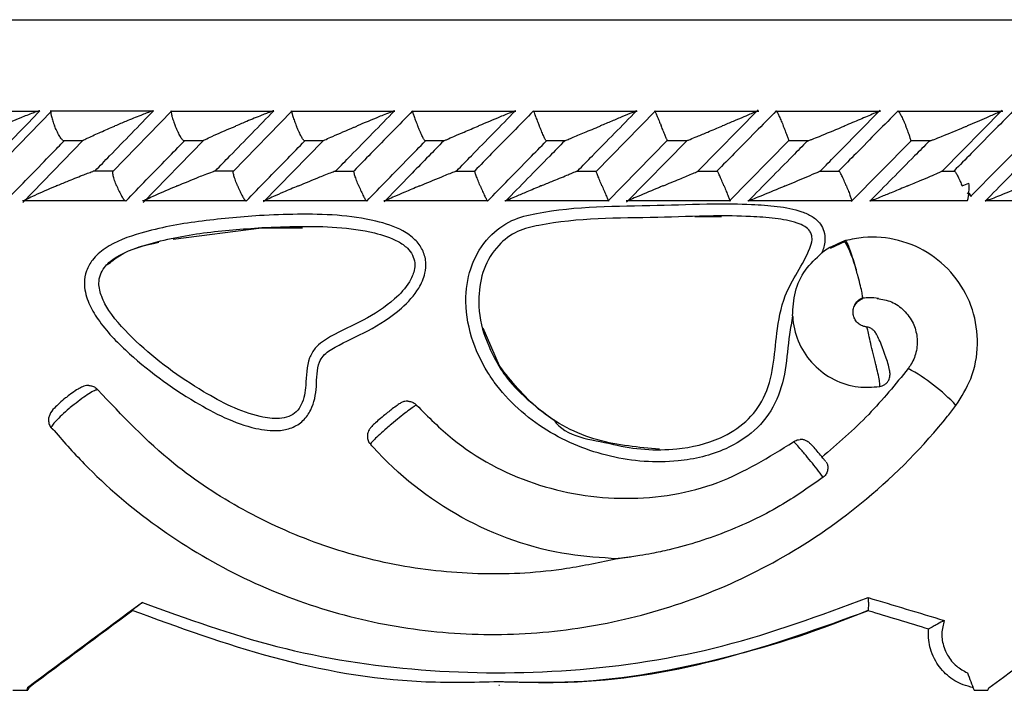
# Model space of a CAD drawing. Header units: millimetres. Extents: x 65 to 121, y 64 to 185.
# Tile 73 of 175: x 68.35 to 69.97, y 132.78 to 133.89. Entities that reach past the tile are written whole.
import ezdxf

# ---------------------------------------------------------------- set-up
doc = ezdxf.new("R2010")
doc.units = ezdxf.units.MM

msp = doc.modelspace()

# ---------------------------------------------------------------- linework, layer by layer
at = {"color": 1, "linetype": 'Continuous', "lineweight": 25}
for p, q in [((64.79811, 133.89001), (69.13552, 133.89001)), ((69.13552, 133.89001), (72.18688, 133.89001))]:
    msp.add_line(p, q, dxfattribs=at)
at = {"color": 7, "linetype": 'Continuous', "lineweight": 25}
for p, q in [((68.37846, 133.73833), (68.20943, 133.73833)), ((68.39823, 133.73913), (68.30104, 133.63892)), ((68.56632, 133.73859), (68.39605, 133.73859)), ((68.59676, 133.73925), (68.49927, 133.63897)), ((68.76533, 133.73858), (68.59447, 133.73858)), ((68.79572, 133.73931), (68.69803, 133.63906)), ((68.96476, 133.73857), (68.79338, 133.73857)), ((69.16461, 133.73854), (68.99279, 133.73854)), ((69.36491, 133.7385), (69.19269, 133.7385)), ((69.39547, 133.73942), (69.29715, 133.63922)), ((69.56566, 133.73844), (69.3931, 133.73844)), ((69.46505, 133.63952), (69.56498, 133.74126)), ((69.76682, 133.73839), (69.59402, 133.73839)), ((69.72874, 133.70225), (69.76644, 133.74054)), ((69.96844, 133.73833), (69.79545, 133.73833)), ((69.86883, 133.64024), (69.96784, 133.74057)), ((68.4507, 133.69079), (68.35094, 133.58806)), ((68.41663, 133.69059), (68.45011, 133.69059)), ((68.64897, 133.69056), (68.54933, 133.5882)), ((68.61542, 133.69053), (68.6484, 133.69053)), ((68.84595, 133.6895), (68.74805, 133.58916)), ((68.81462, 133.69047), (68.84738, 133.69047)), ((69.01423, 133.69041), (69.04685, 133.69041)), ((69.21425, 133.69036), (69.2469, 133.69036)), ((69.31654, 133.59025), (69.41477, 133.69037)), ((69.44704, 133.69), (69.34748, 133.58864)), ((69.41467, 133.69031), (69.44725, 133.69031)), ((69.51711, 133.59029), (69.61559, 133.69044)), ((69.61549, 133.69028), (69.6482, 133.69028)), ((69.71837, 133.58969), (69.81671, 133.68947)), ((69.81673, 133.69027), (69.84965, 133.69027)), ((69.91613, 133.5987), (70.00719, 133.69102)), ((68.49959, 133.63949), (68.46713, 133.63949)), ((68.69827, 133.63947), (68.6659, 133.63947)), ((68.89746, 133.63944), (68.86511, 133.63944)), ((68.99344, 133.63648), (68.94721, 133.5892)), ((69.09714, 133.6394), (69.06461, 133.6394)), ((69.29733, 133.63934), (69.26454, 133.63934)), ((69.49803, 133.63928), (69.46481, 133.63928)), ((69.69924, 133.63922), (69.66564, 133.63922)), ((69.88957, 133.63916), (69.86697, 133.63916)), ((68.35021, 133.59142), (68.52045, 133.59142)), ((68.5201, 133.59057), (68.5208, 133.59035)), ((68.54859, 133.59137), (68.71943, 133.59137)), ((68.71888, 133.59057), (68.71944, 133.59035)), ((68.74746, 133.59131), (68.91883, 133.59131)), ((68.91808, 133.59057), (68.9185, 133.59035)), ((68.94681, 133.59125), (69.11862, 133.59125)), ((69.14664, 133.59121), (69.31882, 133.59121)), ((69.34693, 133.59118), (69.51943, 133.59118)), ((69.54771, 133.59117), (69.72046, 133.59117)), ((69.74904, 133.59116), (69.91056, 133.59116)), ((69.93971, 133.59142), (70.11172, 133.59142)), ((69.46048, 133.56492), (69.50421, 133.56461)), ((68.59922, 133.52734), (68.74489, 133.54635)), ((68.74489, 133.54635), (68.81252, 133.54596)), ((69.70848, 133.52336), (69.68387, 133.51187)), ((69.7089, 133.52501), (69.70728, 133.52448)), ((69.1376, 133.31789), (69.11088, 133.38033)), ((69.74593, 132.91394), (69.74595, 132.91399)), ((68.35857, 132.78639), (68.35725, 132.78201)), ((68.35857, 132.78639), (68.36068, 132.78639)), ((68.36068, 132.78639), (68.35936, 132.78201)), ((69.13665, 132.79079), (69.1377, 132.79079)), ((68.33458, 132.78201), (68.35725, 132.78201)), ((68.35725, 132.78201), (68.35936, 132.78201)), ((69.92111, 132.78201), (69.9442, 132.78201))]:
    msp.add_line(p, q, dxfattribs=at)
at = {"color": 7, "linetype": 'Continuous', "lineweight": 25, "flags": 128}
msp.add_lwpolyline([(69.91241, 133.60363), (69.91326, 133.60262), (69.91428, 133.60136), (69.91511, 133.60027), (69.91574, 133.59936), (69.91616, 133.59864), (69.91637, 133.59812), (69.91638, 133.59781), (69.91617, 133.59771)], dxfattribs=at)
at = {"color": 7, "linetype": 'Continuous', "lineweight": 25}
for centre, radius, start, end in [((69.81916, 133.61246), 0.09385, 346.87776, 4.64249), ((69.54233, 133.42989), 0.19015, 14.32963, 29.83444), ((69.66417, 133.04027), 0.31104, 43.08513, 61.52152), ((69.76237, 133.30352), 0.01988, 278.86971, 304.78468)]:
    msp.add_arc(centre, radius, start, end, dxfattribs=at)
for centre, major_axis, ratio, start_param, end_param in [((69.37311, 133.61531), (4.56748, -4.55118), 0.0576237, 1.50917, 1.5105658), ((69.37311, 133.11945), (4.57496, -1.38141), 0.014387, 4.7984124, 4.8259692), ((69.37311, 133.36101), (4.57424, 3.36201), 0.0248, 1.7338835, 1.776187), ((69.37311, 133.36101), (4.55074, 3.30077), 0.1425613, 4.734801, 4.7771045), ((69.37311, 133.36101), (4.53425, 3.33262), 0.0248, 1.7390062, 1.7777164), ((69.36731, 133.10031), (4.55496, -1.38142), 0.0144395, 4.7999872, 4.8221359), ((69.37311, 134.87738), (-4.57025, 12.2407), 0.0170352, 1.7340604, 1.7364603), ((69.37311, 135.36035), (4.40538, 15.06395), 0.0819309, 4.5643885, 4.5646832)]:
    msp.add_ellipse(centre, major_axis=major_axis, ratio=ratio, start_param=start_param, end_param=end_param, dxfattribs=at)
for points, knots in [([(68.28338, 133.64035), (68.29133, 133.6486), (68.32318, 133.68163), (68.35518, 133.71463), (68.37919, 133.73939)], [0, 0, 0, 0, 0.2495616, 1, 1, 1, 1]), ([(68.37919, 133.73939), (68.3791, 133.73939), (68.37876, 133.73939), (68.3773, 133.73907), (68.37349, 133.73789), (68.36347, 133.7343), (68.34861, 133.72845), (68.3311, 133.72127), (68.32033, 133.71673), (68.31495, 133.71443), (68.31487, 133.7144)], [0, 0, 0, 0, 0.0165206, 0.0607617, 0.1238812, 0.2335071, 0.5249044, 0.7588816, 0.9964187, 1, 1, 1, 1]), ([(68.39748, 133.73841), (68.3973, 133.73783), (68.39689, 133.73651), (68.39761, 133.73165), (68.39945, 133.72469), (68.40164, 133.71854), (68.403, 133.7151), (68.40325, 133.71448), (68.40329, 133.7144)], [0, 0, 0, 0, 0.1774138, 0.4091449, 0.6749898, 0.9410057, 0.9922601, 1, 1, 1, 1]), ([(68.47022, 133.64035), (68.47818, 133.64855), (68.51025, 133.68154), (68.54238, 133.71457), (68.56653, 133.73939)], [0, 0, 0, 0, 0.2483472, 1, 1, 1, 1]), ([(68.56653, 133.73939), (68.56627, 133.73937), (68.56593, 133.73934), (68.56452, 133.73896), (68.56117, 133.73789), (68.55429, 133.73535), (68.54048, 133.72999), (68.5231, 133.7229), (68.50897, 133.71697), (68.50299, 133.71443), (68.50291, 133.7144)], [0, 0, 0, 0, 0.0439897, 0.05654339, 0.11820354, 0.24857976, 0.37790913, 0.73392476, 0.99641947, 1, 1, 1, 1]), ([(68.59592, 133.73836), (68.59585, 133.73825), (68.59551, 133.73775), (68.59599, 133.73448), (68.59742, 133.72868), (68.59979, 133.72162), (68.60176, 133.7166), (68.60262, 133.71448), (68.60266, 133.7144)], [0, 0, 0, 0, 0.0598705, 0.2870473, 0.5251834, 0.7996601, 0.9922879, 1, 1, 1, 1]), ([(68.66875, 133.64035), (68.67677, 133.64859), (68.70891, 133.68159), (68.7411, 133.71462), (68.76526, 133.73939)], [0, 0, 0, 0, 0.249669, 1, 1, 1, 1]), ([(68.76526, 133.73939), (68.76511, 133.73938), (68.76483, 133.73936), (68.76343, 133.73895), (68.75994, 133.73775), (68.75346, 133.73529), (68.74001, 133.72998), (68.72277, 133.72291), (68.70856, 133.71696), (68.70259, 133.71443), (68.70251, 133.7144)], [0, 0, 0, 0, 0.0336205, 0.0647207, 0.1259426, 0.2511338, 0.3754622, 0.7356189, 0.9964126, 1, 1, 1, 1]), ([(68.79483, 133.73838), (68.79483, 133.73781), (68.79482, 133.73649), (68.7961, 133.73164), (68.79841, 133.72469), (68.80078, 133.71854), (68.8022, 133.7151), (68.80245, 133.71448), (68.80249, 133.7144)], [0, 0, 0, 0, 0.1755461, 0.4075934, 0.6742305, 0.9410914, 0.9922775, 1, 1, 1, 1]), ([(68.8677, 133.64035), (68.87577, 133.64862), (68.90799, 133.68163), (68.94024, 133.71465), (68.96441, 133.73939)], [0, 0, 0, 0, 0.2505561, 1, 1, 1, 1]), ([(68.99433, 133.7394), (68.98294, 133.72774), (68.95992, 133.70418), (68.92769, 133.67116), (68.90685, 133.64981), (68.89762, 133.64035)], [0, 0, 0, 0, 0.3531139, 0.7135391, 1, 1, 1, 1]), ([(68.96441, 133.73939), (68.96435, 133.73939), (68.96414, 133.73938), (68.96276, 133.73894), (68.95798, 133.73718), (68.94934, 133.73375), (68.93028, 133.72601), (68.91458, 133.71948), (68.90266, 133.71443), (68.90258, 133.7144)], [0, 0, 0, 0, 0.023353, 0.0734706, 0.1347005, 0.3255636, 0.4727995, 0.9964193, 1, 1, 1, 1]), ([(68.99433, 133.7394), (68.99424, 133.73931), (68.994, 133.73907), (68.99449, 133.73665), (68.99605, 133.7317), (68.99862, 133.72467), (69.00106, 133.71854), (69.00249, 133.7151), (69.00275, 133.71448), (69.00278, 133.7144)], [0, 0, 0, 0, 0.1158116, 0.3058316, 0.5011753, 0.7257226, 0.9504392, 0.99349, 1, 1, 1, 1]), ([(69.06708, 133.64035), (69.07519, 133.64864), (69.10747, 133.68165), (69.13979, 133.71467), (69.16398, 133.73939)], [0, 0, 0, 0, 0.2510714, 1, 1, 1, 1]), ([(69.19396, 133.7394), (69.18253, 133.72772), (69.15944, 133.70415), (69.12713, 133.67114), (69.10625, 133.64979), (69.09702, 133.64035)], [0, 0, 0, 0, 0.35355254, 0.71410322, 1, 1, 1, 1]), ([(69.16398, 133.73939), (69.16397, 133.73939), (69.16391, 133.7394), (69.16335, 133.73922), (69.16151, 133.73853), (69.15667, 133.73662), (69.14886, 133.73344), (69.13067, 133.72596), (69.11512, 133.71945), (69.10318, 133.71443), (69.1031, 133.7144)], [0, 0, 0, 0, 0.0130726, 0.0440229, 0.1002211, 0.1663471, 0.329713, 0.4739251, 0.996411, 1, 1, 1, 1]), ([(69.19396, 133.7394), (69.19395, 133.73939), (69.19386, 133.73937), (69.19409, 133.73835), (69.19541, 133.7346), (69.1977, 133.72864), (69.20052, 133.72163), (69.20261, 133.7166), (69.2035, 133.71448), (69.20353, 133.7144)], [0, 0, 0, 0, 0.01675538, 0.20708046, 0.39854833, 0.59933568, 0.83103141, 0.99349192, 1, 1, 1, 1]), ([(69.26688, 133.64035), (69.275, 133.64865), (69.30736, 133.68166), (69.33974, 133.71467), (69.36398, 133.73939)], [0, 0, 0, 0, 0.2511302, 1, 1, 1, 1]), ([(69.36398, 133.73939), (69.36398, 133.73939), (69.364, 133.73941), (69.36351, 133.73922), (69.36103, 133.73821), (69.35388, 133.73525), (69.34064, 133.72972), (69.32297, 133.72232), (69.31049, 133.71709), (69.30416, 133.71443), (69.30408, 133.7144)], [0, 0, 0, 0, 0.0028283, 0.0509739, 0.110331, 0.2078138, 0.4531892, 0.7216477, 0.9964186, 1, 1, 1, 1]), ([(69.3946, 133.73826), (69.39464, 133.73818), (69.39487, 133.73768), (69.39625, 133.73446), (69.39872, 133.72868), (69.4017, 133.72162), (69.40382, 133.7166), (69.40471, 133.71448), (69.40474, 133.7144)], [0, 0, 0, 0, 0.0452556, 0.2758615, 0.5176315, 0.79654, 0.9921649, 1, 1, 1, 1]), ([(69.59469, 133.7394), (69.58324, 133.72776), (69.56011, 133.70426), (69.52764, 133.67124), (69.50661, 133.64986), (69.49727, 133.64035)], [0, 0, 0, 0, 0.3524727, 0.7122454, 1, 1, 1, 1]), ([(69.56439, 133.73939), (69.56438, 133.73937), (69.56434, 133.73933), (69.56286, 133.73867), (69.55877, 133.73689), (69.54593, 133.73141), (69.52717, 133.72349), (69.51159, 133.71694), (69.5056, 133.71443), (69.50552, 133.7144)], [0, 0, 0, 0, 0.0388585, 0.0848101, 0.1629371, 0.3126999, 0.7369175, 0.9964219, 1, 1, 1, 1]), ([(69.59469, 133.7394), (69.5948, 133.73931), (69.59511, 133.73908), (69.59645, 133.73666), (69.59885, 133.7317), (69.60203, 133.72467), (69.60467, 133.71854), (69.60611, 133.7151), (69.60637, 133.71448), (69.60641, 133.7144)], [0, 0, 0, 0, 0.1156063, 0.3057722, 0.5012255, 0.7256945, 0.9503348, 0.9934829, 1, 1, 1, 1]), ([(69.79579, 133.7394), (69.78435, 133.7278), (69.76123, 133.70436), (69.72867, 133.67134), (69.70756, 133.64992), (69.69813, 133.64035)], [0, 0, 0, 0, 0.3515725, 0.7104408, 1, 1, 1, 1]), ([(69.76523, 133.73939), (69.76527, 133.73939), (69.76536, 133.73937), (69.76447, 133.7389), (69.76137, 133.73745), (69.75134, 133.73302), (69.73266, 133.72501), (69.71614, 133.71807), (69.7075, 133.71443), (69.70741, 133.7144)], [0, 0, 0, 0, 0.0273819, 0.0721328, 0.1418838, 0.2690853, 0.6203467, 0.9964215, 1, 1, 1, 1]), ([(69.79579, 133.7394), (69.79598, 133.73931), (69.79647, 133.73908), (69.79808, 133.73666), (69.80075, 133.73171), (69.80412, 133.72467), (69.8068, 133.71854), (69.80825, 133.7151), (69.8085, 133.71448), (69.80854, 133.7144)], [0, 0, 0, 0, 0.1153807, 0.3057288, 0.5012906, 0.725687, 0.9502523, 0.993484, 1, 1, 1, 1]), ([(69.98599, 133.7394), (69.97457, 133.7278), (69.95139, 133.70425), (69.91881, 133.67124), (69.89764, 133.64983), (69.88826, 133.64035)], [0, 0, 0, 0, 0.3511458, 0.7127292, 1, 1, 1, 1]), ([(69.9665, 133.73939), (69.96655, 133.73939), (69.96673, 133.73939), (69.96632, 133.73907), (69.96401, 133.73789), (69.95626, 133.7343), (69.94289, 133.72845), (69.92613, 133.72127), (69.91535, 133.71673), (69.90986, 133.71443), (69.90978, 133.7144)], [0, 0, 0, 0, 0.0165292, 0.0607599, 0.1238733, 0.2334927, 0.5249014, 0.7588819, 0.9964237, 1, 1, 1, 1]), ([(68.41664, 133.69077), (68.41612, 133.69125), (68.41474, 133.69249), (68.41165, 133.69716), (68.40783, 133.7041), (68.405, 133.71025), (68.40358, 133.71369), (68.40332, 133.71431), (68.40329, 133.7144)], [0, 0, 0, 0, 0.1490086, 0.3888916, 0.6639208, 0.9391359, 0.9919835, 1, 1, 1, 1]), ([(68.4501, 133.69052), (68.45059, 133.69081), (68.45255, 133.69197), (68.46218, 133.6966), (68.47932, 133.7043), (68.49479, 133.71098), (68.50283, 133.71436), (68.50291, 133.7144)], [0, 0, 0, 0, 0.0550458, 0.2192381, 0.5991076, 0.995988, 1, 1, 1, 1]), ([(68.61543, 133.6907), (68.61495, 133.6912), (68.61372, 133.69245), (68.61083, 133.69716), (68.60718, 133.70411), (68.60439, 133.71026), (68.60295, 133.71369), (68.60269, 133.71431), (68.60266, 133.7144)], [0, 0, 0, 0, 0.1543766, 0.3926136, 0.6660334, 0.9396643, 0.9920641, 1, 1, 1, 1]), ([(68.64715, 133.6894), (68.64708, 133.68944), (68.64692, 133.68953), (68.64851, 133.69049), (68.6534, 133.69294), (68.66905, 133.70011), (68.68689, 133.70779), (68.70064, 133.71361), (68.70243, 133.71436), (68.70251, 133.7144)], [0, 0, 0, 0, 0.0427789, 0.1003885, 0.1938347, 0.3860517, 0.9205503, 0.9964032, 1, 1, 1, 1]), ([(68.81463, 133.69063), (68.8142, 133.69114), (68.81314, 133.69242), (68.81045, 133.69716), (68.80698, 133.70411), (68.80423, 133.71026), (68.80278, 133.71369), (68.80252, 133.71431), (68.80249, 133.7144)], [0, 0, 0, 0, 0.15966497, 0.39631408, 0.66812112, 0.94014858, 0.99212294, 1, 1, 1, 1]), ([(68.84592, 133.6894), (68.8459, 133.68944), (68.84585, 133.68953), (68.84764, 133.6905), (68.85282, 133.69295), (68.86893, 133.70013), (68.88694, 133.70781), (68.90073, 133.71362), (68.9025, 133.71436), (68.90258, 133.7144)], [0, 0, 0, 0, 0.0429538, 0.10076059, 0.1945109, 0.38719904, 0.9215842, 0.99639312, 1, 1, 1, 1]), ([(69.01424, 133.69056), (69.01387, 133.69109), (69.01298, 133.69239), (69.01051, 133.69716), (69.00722, 133.70411), (69.00453, 133.71026), (69.00307, 133.71369), (69.00282, 133.71431), (69.00278, 133.7144)], [0, 0, 0, 0, 0.1648586, 0.3999878, 0.6701884, 0.9405793, 0.9921864, 1, 1, 1, 1]), ([(69.04519, 133.6894), (69.04521, 133.68944), (69.04527, 133.68953), (69.04724, 133.69049), (69.05267, 133.69293), (69.06372, 133.69774), (69.08115, 133.70517), (69.09505, 133.71102), (69.10302, 133.71436), (69.1031, 133.7144)], [0, 0, 0, 0, 0.0427336, 0.1004511, 0.1939225, 0.385755, 0.6486406, 0.996407, 1, 1, 1, 1]), ([(69.21425, 133.69049), (69.21395, 133.69104), (69.21324, 133.69235), (69.21101, 133.69716), (69.20792, 133.70411), (69.20527, 133.71026), (69.20383, 133.7137), (69.20357, 133.71431), (69.20353, 133.7144)], [0, 0, 0, 0, 0.1698552, 0.4035853, 0.672155, 0.9409453, 0.9922293, 1, 1, 1, 1]), ([(69.2469, 133.69029), (69.24765, 133.69061), (69.25026, 133.69175), (69.26069, 133.69619), (69.27907, 133.70393), (69.29522, 133.7107), (69.304, 133.71436), (69.30408, 133.7144)], [0, 0, 0, 0, 0.0633459, 0.2187384, 0.574023, 0.9960229, 1, 1, 1, 1]), ([(69.41467, 133.69044), (69.41444, 133.691), (69.41392, 133.69232), (69.41194, 133.69716), (69.40905, 133.70411), (69.40648, 133.71026), (69.40503, 133.71369), (69.40477, 133.71431), (69.40474, 133.7144)], [0, 0, 0, 0, 0.1737995, 0.4064448, 0.6737009, 0.94117, 0.9922559, 1, 1, 1, 1]), ([(69.44695, 133.69009), (69.44716, 133.69018), (69.44835, 133.69066), (69.45405, 133.69301), (69.46534, 133.69768), (69.48338, 133.70517), (69.49741, 133.71102), (69.50543, 133.71436), (69.50552, 133.7144)], [0, 0, 0, 0, 0.0215851, 0.122913, 0.3309346, 0.6166422, 0.9960829, 1, 1, 1, 1]), ([(69.61544, 133.69058), (69.61531, 133.6911), (69.61499, 133.69239), (69.6133, 133.69716), (69.61062, 133.70411), (69.60814, 133.71026), (69.6067, 133.71369), (69.60644, 133.71431), (69.60641, 133.7144)], [0, 0, 0, 0, 0.1637405, 0.3992955, 0.6697492, 0.9403866, 0.9921649, 1, 1, 1, 1]), ([(69.64592, 133.6894), (69.64609, 133.68944), (69.64648, 133.68954), (69.64906, 133.69051), (69.65532, 133.69298), (69.67321, 133.70022), (69.6918, 133.7079), (69.7057, 133.71368), (69.70733, 133.71436), (69.70741, 133.7144)], [0, 0, 0, 0, 0.0432889, 0.101041, 0.1950133, 0.3888646, 0.9279904, 0.9964131, 1, 1, 1, 1]), ([(69.81673, 133.69038), (69.81668, 133.69096), (69.81655, 133.69229), (69.8151, 133.69715), (69.81266, 133.70411), (69.81024, 133.71025), (69.80883, 133.71369), (69.80857, 133.71431), (69.80854, 133.7144)], [0, 0, 0, 0, 0.1778805, 0.4095694, 0.6753248, 0.9412658, 0.9922649, 1, 1, 1, 1]), ([(69.84716, 133.6894), (69.84737, 133.68944), (69.84786, 133.68953), (69.8506, 133.69049), (69.85706, 133.69294), (69.87523, 133.70014), (69.89398, 133.70782), (69.90795, 133.71364), (69.9097, 133.71436), (69.90978, 133.7144)], [0, 0, 0, 0, 0.0427912, 0.1000595, 0.193224, 0.3855102, 0.9231131, 0.996414, 1, 1, 1, 1]), ([(69.66774, 133.64035), (69.67588, 133.64863), (69.69619, 133.66926), (69.71649, 133.68989), (69.72866, 133.70224)], [0, 0, 0, 0, 0.4007804, 1, 1, 1, 1]), ([(68.32974, 133.59771), (68.34119, 133.60952), (68.36423, 133.63326), (68.3939, 133.66382), (68.41212, 133.68258), (68.41874, 133.6894)], [0, 0, 0, 0, 0.3866193, 0.7772682, 1, 1, 1, 1]), ([(68.5208, 133.59035), (68.53209, 133.60196), (68.5549, 133.62542), (68.58702, 133.65843), (68.60786, 133.67985), (68.61715, 133.6894)], [0, 0, 0, 0, 0.3517879, 0.7108696, 1, 1, 1, 1]), ([(68.71944, 133.59035), (68.73078, 133.60199), (68.7537, 133.62551), (68.78588, 133.65852), (68.80673, 133.6799), (68.81599, 133.6894)], [0, 0, 0, 0, 0.3526113, 0.7125315, 1, 1, 1, 1]), ([(68.9185, 133.59035), (68.92989, 133.60201), (68.95288, 133.62556), (68.98514, 133.65858), (69.00602, 133.67994), (69.01526, 133.6894)], [0, 0, 0, 0, 0.3530946, 0.7134918, 1, 1, 1, 1]), ([(69.04519, 133.6894), (69.03708, 133.6811), (69.01985, 133.66347), (69.00263, 133.64585), (68.99351, 133.63651)], [0, 0, 0, 0, 0.4703345, 1, 1, 1, 1]), ([(69.11799, 133.59035), (69.1294, 133.60202), (69.15246, 133.62558), (69.18478, 133.6586), (69.2057, 133.67995), (69.21495, 133.6894)], [0, 0, 0, 0, 0.3532401, 0.7137905, 1, 1, 1, 1]), ([(69.24494, 133.6894), (69.23682, 133.68111), (69.20448, 133.6481), (69.17215, 133.61509), (69.14794, 133.59036)], [0, 0, 0, 0, 0.2510056, 1, 1, 1, 1]), ([(69.64592, 133.6894), (69.63782, 133.68117), (69.60533, 133.64817), (69.57283, 133.61515), (69.54843, 133.59036)], [0, 0, 0, 0, 0.24933406, 1, 1, 1, 1]), ([(69.84716, 133.6894), (69.83908, 133.68122), (69.80651, 133.64822), (69.77392, 133.61519), (69.74941, 133.59036)], [0, 0, 0, 0, 0.2479619, 1, 1, 1, 1]), ([(70.03709, 133.6894), (70.029, 133.68115), (69.9966, 133.64812), (69.96411, 133.61512), (69.93973, 133.59036)], [0, 0, 0, 0, 0.2496863, 1, 1, 1, 1]), ([(68.40621, 133.61535), (68.40629, 133.61539), (68.4122, 133.6179), (68.42643, 133.62383), (68.444, 133.63096), (68.45777, 133.63625), (68.46415, 133.63862), (68.46665, 133.6394), (68.46713, 133.63955)], [0, 0, 0, 0, 0.00391744, 0.28947763, 0.68857755, 0.82705425, 0.96652589, 1, 1, 1, 1]), ([(68.50584, 133.61535), (68.50581, 133.61544), (68.50456, 133.6185), (68.50226, 133.62461), (68.50003, 133.63229), (68.49907, 133.63731), (68.49941, 133.63843), (68.49951, 133.63876)], [0, 0, 0, 0, 0.0081133, 0.3036551, 0.5996134, 0.8825274, 1, 1, 1, 1]), ([(68.60559, 133.61535), (68.60567, 133.61539), (68.61747, 133.62038), (68.6332, 133.62688), (68.65261, 133.63462), (68.66161, 133.63808), (68.66672, 133.63985), (68.66828, 133.64031), (68.66863, 133.64034), (68.66875, 133.64035)], [0, 0, 0, 0, 0.00358394, 0.52542488, 0.67610511, 0.86772834, 0.93041549, 0.97670979, 1, 1, 1, 1]), ([(68.70545, 133.61535), (68.70542, 133.61544), (68.70415, 133.6185), (68.70178, 133.62461), (68.69929, 133.6323), (68.69805, 133.63736), (68.69821, 133.63849), (68.69826, 133.63884)], [0, 0, 0, 0, 0.0080274, 0.3011595, 0.5946936, 0.8751691, 1, 1, 1, 1]), ([(68.80543, 133.61535), (68.80551, 133.61539), (68.8173, 133.62036), (68.83286, 133.6268), (68.85143, 133.63429), (68.85965, 133.63753), (68.86484, 133.63948), (68.86682, 133.64015), (68.86752, 133.64034), (68.86766, 133.64035), (68.8677, 133.64035)], [0, 0, 0, 0, 0.0035905, 0.5226993, 0.6704205, 0.8368514, 0.9043322, 0.9605212, 0.987007, 1, 1, 1, 1]), ([(68.90552, 133.61535), (68.90549, 133.61544), (68.9042, 133.61849), (68.90179, 133.62458), (68.899, 133.63242), (68.89742, 133.63794), (68.89719, 133.64015), (68.89753, 133.64031), (68.89762, 133.64035)], [0, 0, 0, 0, 0.0065201, 0.2444414, 0.4826991, 0.71031, 0.9197178, 1, 1, 1, 1]), ([(69.00573, 133.61535), (69.00581, 133.61539), (69.01761, 133.62034), (69.03306, 133.62676), (69.05132, 133.63422), (69.05931, 133.63744), (69.06451, 133.63947), (69.06653, 133.64022), (69.06701, 133.64035), (69.06707, 133.64035), (69.06708, 133.64035)], [0, 0, 0, 0, 0.00359919, 0.52153502, 0.66685502, 0.83345732, 0.89999956, 0.96725889, 0.99727537, 1, 1, 1, 1]), ([(69.10605, 133.61535), (69.10602, 133.61544), (69.10473, 133.6185), (69.10225, 133.62458), (69.09924, 133.63242), (69.09733, 133.63795), (69.09681, 133.64015), (69.09697, 133.64031), (69.09702, 133.64035)], [0, 0, 0, 0, 0.0065156, 0.2444754, 0.4827817, 0.7104074, 0.9198014, 1, 1, 1, 1]), ([(69.20649, 133.61535), (69.20657, 133.61539), (69.21248, 133.61787), (69.22685, 133.62386), (69.24388, 133.63094), (69.25688, 133.63631), (69.2625, 133.63862), (69.26438, 133.63938), (69.26454, 133.63944)], [0, 0, 0, 0, 0.0039686, 0.2882266, 0.70078, 0.8260574, 0.9851337, 1, 1, 1, 1]), ([(69.30704, 133.61535), (69.307, 133.61544), (69.30572, 133.6185), (69.30316, 133.62461), (69.3, 133.63232), (69.29792, 133.63746), (69.2975, 133.63862), (69.29736, 133.63901)], [0, 0, 0, 0, 0.0078927, 0.2962082, 0.5849344, 0.8607413, 1, 1, 1, 1]), ([(69.4077, 133.61535), (69.40778, 133.61539), (69.41235, 133.6173), (69.42146, 133.6211), (69.43744, 133.62779), (69.45182, 133.63382), (69.46202, 133.63814), (69.46575, 133.63975), (69.46699, 133.64029), (69.46707, 133.64034), (69.4671, 133.64035)], [0, 0, 0, 0, 0.0035825, 0.2008852, 0.4001609, 0.714596, 0.8525261, 0.9265345, 0.9720127, 1, 1, 1, 1]), ([(69.50848, 133.61535), (69.50844, 133.61544), (69.50716, 133.6185), (69.50457, 133.62461), (69.50119, 133.63231), (69.49886, 133.63746), (69.49824, 133.63863), (69.49803, 133.63902)], [0, 0, 0, 0, 0.0078852, 0.2957751, 0.5840814, 0.8595363, 1, 1, 1, 1]), ([(69.60937, 133.61535), (69.60946, 133.61539), (69.61503, 133.61773), (69.62619, 133.62238), (69.64294, 133.62945), (69.65599, 133.63503), (69.66373, 133.63841), (69.66535, 133.63916), (69.66564, 133.6393)], [0, 0, 0, 0, 0.0039896, 0.273145, 0.5478148, 0.8392525, 0.9711157, 1, 1, 1, 1]), ([(69.71038, 133.61535), (69.71035, 133.61544), (69.70908, 133.6185), (69.70644, 133.6246), (69.70288, 133.6323), (69.7003, 133.63743), (69.6995, 133.63858), (69.69923, 133.63896)], [0, 0, 0, 0, 0.0079316, 0.2974316, 0.5873647, 0.8644447, 1, 1, 1, 1]), ([(69.81151, 133.61535), (69.81159, 133.61539), (69.81859, 133.61831), (69.83134, 133.62366), (69.84853, 133.63099), (69.85996, 133.63601), (69.8659, 133.63871), (69.86692, 133.63924), (69.86697, 133.63927)], [0, 0, 0, 0, 0.0040047, 0.3440716, 0.6315647, 0.8780392, 0.9935157, 1, 1, 1, 1]), ([(69.88957, 133.63923), (69.88958, 133.63922), (69.89002, 133.63882), (69.89182, 133.63585), (69.89477, 133.63029), (69.89821, 133.62311), (69.90036, 133.61779), (69.90141, 133.61544), (69.90145, 133.61535)], [0, 0, 0, 0, 0.00324, 0.2407489, 0.4856409, 0.7673905, 0.9919954, 1, 1, 1, 1]), ([(68.40621, 133.61535), (68.40613, 133.61532), (68.40417, 133.61448), (68.39037, 133.60857), (68.37276, 133.60083), (68.35799, 133.59376), (68.35358, 133.59138), (68.35237, 133.59048), (68.35257, 133.59034), (68.35286, 133.59036), (68.35286, 133.59036)], [0, 0, 0, 0, 0.0035744, 0.0880188, 0.6204478, 0.8069879, 0.8977569, 0.9540837, 0.9995967, 1, 1, 1, 1]), ([(68.50584, 133.61535), (68.50588, 133.61527), (68.50714, 133.61221), (68.50985, 133.6061), (68.51392, 133.5984), (68.51715, 133.59329), (68.51846, 133.59214), (68.51889, 133.59176)], [0, 0, 0, 0, 0.0079695, 0.2979228, 0.5882923, 0.8656792, 1, 1, 1, 1]), ([(68.60559, 133.61535), (68.60551, 133.61532), (68.60348, 133.61446), (68.58961, 133.60854), (68.57183, 133.60082), (68.55661, 133.59375), (68.55199, 133.59139), (68.5505, 133.59045), (68.55077, 133.59039), (68.55089, 133.59036)], [0, 0, 0, 0, 0.0035987, 0.0901756, 0.6202599, 0.8066389, 0.8975845, 0.9541453, 1, 1, 1, 1]), ([(68.70545, 133.61535), (68.70548, 133.61527), (68.70675, 133.61221), (68.70946, 133.6061), (68.71335, 133.59839), (68.71636, 133.59325), (68.7175, 133.59209), (68.71788, 133.5917)], [0, 0, 0, 0, 0.00789931, 0.29629147, 0.58510362, 0.86090364, 1, 1, 1, 1]), ([(68.80543, 133.61535), (68.80535, 133.61532), (68.79715, 133.61185), (68.78318, 133.60589), (68.76609, 133.59841), (68.75571, 133.59373), (68.75085, 133.59138), (68.74918, 133.59045), (68.74934, 133.59039), (68.74941, 133.59036)], [0, 0, 0, 0, 0.00358256, 0.36267321, 0.62238033, 0.80742498, 0.89803433, 0.9545521, 1, 1, 1, 1]), ([(68.90552, 133.61535), (68.90556, 133.61527), (68.90684, 133.61221), (68.90951, 133.60609), (68.91322, 133.59838), (68.916, 133.59321), (68.91695, 133.59204), (68.91728, 133.59164)], [0, 0, 0, 0, 0.007851, 0.2945989, 0.5817531, 0.8559569, 1, 1, 1, 1]), ([(69.00573, 133.61535), (69.00565, 133.61532), (69.00145, 133.61356), (68.99321, 133.61007), (68.9794, 133.60418), (68.96594, 133.59839), (68.95532, 133.59371), (68.95022, 133.59138), (68.94836, 133.59045), (68.94841, 133.59039), (68.94843, 133.59036)], [0, 0, 0, 0, 0.00359022, 0.18479635, 0.36457854, 0.62323766, 0.80772381, 0.89820383, 0.95472223, 1, 1, 1, 1]), ([(69.10605, 133.61535), (69.10609, 133.61527), (69.10737, 133.61221), (69.10999, 133.60612), (69.11356, 133.59828), (69.11629, 133.59276), (69.11761, 133.59055), (69.11791, 133.5904), (69.11799, 133.59035)], [0, 0, 0, 0, 0.0065136, 0.2445701, 0.4829803, 0.7105706, 0.9198095, 1, 1, 1, 1]), ([(69.20649, 133.61535), (69.2064, 133.61532), (69.19846, 133.61198), (69.1845, 133.60609), (69.16691, 133.59863), (69.15573, 133.59384), (69.15015, 133.59141), (69.14813, 133.59049), (69.14785, 133.59034), (69.14794, 133.59036), (69.14794, 133.59036)], [0, 0, 0, 0, 0.0035839, 0.349525, 0.614373, 0.803752, 0.8959999, 0.9531727, 0.9992326, 1, 1, 1, 1]), ([(69.30704, 133.61535), (69.30707, 133.61527), (69.30836, 133.61221), (69.31094, 133.6061), (69.31425, 133.59837), (69.31654, 133.59313), (69.31711, 133.59194), (69.31732, 133.5915)], [0, 0, 0, 0, 0.0077402, 0.2906322, 0.5739512, 0.8444321, 1, 1, 1, 1]), ([(69.4077, 133.61535), (69.40762, 133.61532), (69.40576, 133.61454), (69.39178, 133.60866), (69.37333, 133.60094), (69.35629, 133.59381), (69.35048, 133.5914), (69.34829, 133.59048), (69.34789, 133.59035), (69.34794, 133.59036), (69.34794, 133.59036)], [0, 0, 0, 0, 0.0036023, 0.0815006, 0.6158342, 0.8044391, 0.8963859, 0.9534434, 0.9995061, 1, 1, 1, 1]), ([(69.50848, 133.61535), (69.50851, 133.61527), (69.5098, 133.61221), (69.51232, 133.6061), (69.51542, 133.59838), (69.51743, 133.59313), (69.51779, 133.59194), (69.51792, 133.5915)], [0, 0, 0, 0, 0.007749, 0.2904367, 0.5735327, 0.843851, 1, 1, 1, 1]), ([(69.60937, 133.61535), (69.60929, 133.61532), (69.60729, 133.61449), (69.59321, 133.60857), (69.57459, 133.60085), (69.55729, 133.59377), (69.55128, 133.59139), (69.54892, 133.59047), (69.54843, 133.59036), (69.54843, 133.59036), (69.54843, 133.59036)], [0, 0, 0, 0, 0.0035979, 0.0878062, 0.6190414, 0.806032, 0.8972588, 0.9539533, 0.9998794, 1, 1, 1, 1]), ([(69.71038, 133.61535), (69.71042, 133.61527), (69.7117, 133.61221), (69.71414, 133.60613), (69.71706, 133.59829), (69.71883, 133.59277), (69.71925, 133.59055), (69.71903, 133.5904), (69.71897, 133.59035)], [0, 0, 0, 0, 0.00653527, 0.24433581, 0.48248642, 0.7099647, 0.91926856, 1, 1, 1, 1]), ([(69.81151, 133.61535), (69.81143, 133.61532), (69.80325, 133.61189), (69.78893, 133.60594), (69.77062, 133.59847), (69.75881, 133.59375), (69.75262, 133.59138), (69.75003, 133.59047), (69.74954, 133.59036), (69.74941, 133.59036), (69.74941, 133.59036)], [0, 0, 0, 0, 0.0035743, 0.359162, 0.6213646, 0.8073413, 0.8979585, 0.9542473, 0.9998187, 1, 1, 1, 1]), ([(69.90145, 133.61535), (69.90153, 133.61539), (69.90535, 133.61683), (69.90907, 133.61846), (69.9127, 133.62006)], [0, 0, 0, 0, 0.0217027, 1, 1, 1, 1]), ([(70.00267, 133.61535), (70.00259, 133.61532), (70.00059, 133.61448), (69.98649, 133.60857), (69.96769, 133.60083), (69.9497, 133.59376), (69.94325, 133.59138), (69.94053, 133.59048), (69.93984, 133.59034), (69.93973, 133.59036), (69.93973, 133.59036)], [0, 0, 0, 0, 0.0035705, 0.0880187, 0.6204587, 0.8069941, 0.8977689, 0.9540902, 0.9995973, 1, 1, 1, 1]), ([(69.62171, 133.4008), (69.61989, 133.3905), (69.61465, 133.36091), (69.6113, 133.31173), (69.59628, 133.2551), (69.56071, 133.2089), (69.50496, 133.17442), (69.42275, 133.15511), (69.31916, 133.16331), (69.21145, 133.20653), (69.14736, 133.26394), (69.10994, 133.31963), (69.0885, 133.36564), (69.079, 133.42766), (69.08939, 133.48611), (69.11668, 133.53104), (69.15582, 133.56022), (69.25025, 133.58301), (69.36276, 133.58122), (69.4812, 133.58627), (69.54738, 133.58557), (69.59609, 133.58215), (69.63006, 133.57631), (69.65426, 133.56573), (69.66726, 133.55437), (69.67446, 133.53986), (69.6759, 133.52303), (69.67233, 133.51108), (69.66964, 133.50462), (69.66957, 133.50446)], [0, 0, 0, 0, 0.02013396, 0.05779227, 0.09492245, 0.13102673, 0.16703894, 0.21918434, 0.29085921, 0.36362428, 0.43932948, 0.45168314, 0.49280737, 0.53592786, 0.57033793, 0.60500524, 0.63465044, 0.66171026, 0.79007729, 0.84992402, 0.89009398, 0.91738048, 0.94407684, 0.95594678, 0.96793211, 0.97647334, 0.9865166, 0.9996658, 1, 1, 1, 1]), ([(68.74165, 133.56642), (68.76257, 133.56728), (68.82656, 133.56992), (68.90735, 133.56658), (68.97237, 133.54616), (68.99808, 133.5283), (69.01165, 133.51038), (69.01721, 133.49056), (69.01531, 133.46828), (69.00302, 133.44074), (68.9715, 133.40659), (68.92276, 133.37553), (68.87697, 133.35543), (68.84826, 133.33869), (68.83554, 133.31578), (68.83695, 133.28417), (68.83073, 133.24996), (68.81435, 133.22648), (68.7952, 133.21471), (68.76807, 133.20934), (68.71159, 133.21701), (68.62367, 133.26159), (68.53599, 133.32545), (68.47897, 133.38582), (68.45711, 133.42455), (68.45084, 133.45157), (68.4549, 133.47549), (68.46639, 133.49589), (68.49552, 133.52086), (68.55589, 133.54249), (68.64187, 133.5584), (68.70794, 133.56371), (68.74165, 133.56642)], [0, 0, 0, 0, 0.043155, 0.1319797, 0.1642989, 0.1810663, 0.1951832, 0.2093566, 0.2220213, 0.2400833, 0.2698012, 0.3156676, 0.3568952, 0.3736737, 0.3815952, 0.4091118, 0.4362739, 0.4511748, 0.4662242, 0.4811885, 0.5072258, 0.5818159, 0.6810466, 0.7305629, 0.7510541, 0.771755, 0.7856643, 0.799583, 0.8188926, 0.8634734, 0.9303226, 1, 1, 1, 1]), ([(69.22732, 133.22869), (69.22732, 133.22869), (69.24669, 133.19963), (69.29077, 133.19661), (69.35915, 133.18028), (69.42062, 133.1754), (69.49609, 133.19302), (69.54596, 133.22377), (69.57779, 133.26533), (69.59086, 133.31755), (69.59504, 133.37467), (69.60708, 133.444), (69.64212, 133.48869), (69.65421, 133.52424), (69.65353, 133.53431), (69.64954, 133.54223), (69.64125, 133.5491), (69.62216, 133.55725), (69.59174, 133.56233), (69.54555, 133.56559), (69.48074, 133.56625), (69.3642, 133.56125), (69.25518, 133.56302), (69.16604, 133.54205), (69.13279, 133.5171), (69.10956, 133.47846), (69.10074, 133.42711), (69.1087, 133.37079), (69.12737, 133.33534), (69.13656, 133.31789)], [0, 0, 0, 0, 0.0000019, 0.0739819, 0.0752504, 0.1491534, 0.2017823, 0.2368973, 0.2713601, 0.3098049, 0.3488289, 0.3934366, 0.4559055, 0.4660411, 0.471975, 0.4767033, 0.4845104, 0.4943177, 0.5205844, 0.5493626, 0.59265, 0.657776, 0.7966874, 0.8224024, 0.8497458, 0.8822824, 0.9155404, 0.9584067, 1, 1, 1, 1]), ([(68.74557, 133.54645), (68.71334, 133.54416), (68.64898, 133.53959), (68.56953, 133.52413), (68.52048, 133.50704), (68.49781, 133.49306), (68.48641, 133.48336), (68.47809, 133.46876), (68.4753, 133.45171), (68.48041, 133.43095), (68.49958, 133.39716), (68.55344, 133.34021), (68.63669, 133.27935), (68.71911, 133.23698), (68.76924, 133.22965), (68.78981, 133.23351), (68.80287, 133.24147), (68.81471, 133.25893), (68.81919, 133.29026), (68.8189, 133.32332), (68.83504, 133.352), (68.86708, 133.37228), (68.91395, 133.39238), (68.95948, 133.42151), (68.98716, 133.4512), (68.99708, 133.47287), (68.99851, 133.48839), (68.99483, 133.50156), (68.9852, 133.51408), (68.96433, 133.52836), (68.90451, 133.54681), (68.82784, 133.54986), (68.76604, 133.5473), (68.74557, 133.54645)], [0, 0, 0, 0, 0.07296702, 0.14574115, 0.18348828, 0.18994321, 0.20637507, 0.21689933, 0.22719543, 0.24423519, 0.26348288, 0.31424868, 0.41943354, 0.496373, 0.52035297, 0.53227881, 0.5430642, 0.55398061, 0.57842312, 0.61237532, 0.62638685, 0.65000018, 0.69525303, 0.74190844, 0.76994175, 0.78496057, 0.79429567, 0.80423668, 0.81478006, 0.82900953, 0.86026132, 0.95370047, 1, 1, 1, 1]), ([(68.49056, 133.48518), (68.49698, 133.49043), (68.52131, 133.51031), (68.55236, 133.51727), (68.57521, 133.52238)], [0, 0, 0, 0, 0.2639121, 1, 1, 1, 1]), ([(69.70728, 133.52448), (69.69428, 133.51897), (69.68104, 133.51335), (69.66978, 133.50462), (69.66957, 133.50446)], [0, 0, 0, 0, 0.9815369, 1, 1, 1, 1]), ([(69.89134, 133.25274), (69.9004, 133.26702), (69.91986, 133.29768), (69.92992, 133.35369), (69.92156, 133.41177), (69.89438, 133.46393), (69.8515, 133.50436), (69.79747, 133.52835), (69.7476, 133.53307), (69.71866, 133.52705), (69.7089, 133.52501)], [0, 0, 0, 0, 0.1177023, 0.2528029, 0.3873487, 0.521748, 0.6568765, 0.7930976, 0.9301935, 1, 1, 1, 1]), ([(69.7089, 133.52501), (69.7092, 133.52483), (69.71002, 133.52433), (69.71259, 133.51909), (69.71663, 133.50853), (69.72138, 133.49434), (69.72478, 133.48314), (69.72645, 133.47735), (69.72657, 133.47695)], [0, 0, 0, 0, 0.12500659, 0.33959388, 0.55430227, 0.76906997, 0.9838325, 1, 1, 1, 1]), ([(69.62171, 133.4008), (69.62235, 133.41411), (69.62362, 133.44071), (69.64085, 133.47761), (69.66008, 133.49558), (69.66957, 133.50446)], [0, 0, 0, 0, 0.3361498, 0.6721258, 1, 1, 1, 1]), ([(69.73688, 133.42894), (69.73714, 133.42938), (69.73767, 133.43031), (69.73649, 133.4379), (69.73387, 133.44973), (69.73044, 133.46314), (69.72783, 133.47254), (69.72668, 133.47656), (69.72657, 133.47695)], [0, 0, 0, 0, 0.1963648, 0.4103694, 0.624852, 0.8396949, 0.9843723, 1, 1, 1, 1]), ([(69.73757, 133.38417), (69.73616, 133.38464), (69.73225, 133.38596), (69.72711, 133.3906), (69.72288, 133.3973), (69.72103, 133.40512), (69.72173, 133.41324), (69.72504, 133.4209), (69.73072, 133.42759), (69.73596, 133.4303), (69.73863, 133.43168)], [0, 0, 0, 0, 0.0730588, 0.2019396, 0.3298531, 0.4578118, 0.5872041, 0.719648, 0.8565869, 1, 1, 1, 1]), ([(69.72379, 133.41694), (69.7252, 133.41922), (69.72803, 133.42382), (69.73315, 133.42737), (69.73626, 133.42868), (69.73688, 133.42894)], [0, 0, 0, 0, 0.4401769, 0.8880744, 1, 1, 1, 1]), ([(69.73734, 133.43022), (69.74109, 133.43059), (69.74973, 133.43145), (69.75839, 133.43056), (69.76329, 133.43006)], [0, 0, 0, 0, 0.4342541, 1, 1, 1, 1]), ([(69.76136, 133.42955), (69.76941, 133.4282), (69.78572, 133.42547), (69.80653, 133.41022), (69.82137, 133.38987), (69.8284, 133.36525), (69.82678, 133.34064), (69.81945, 133.32333), (69.81371, 133.31537), (69.81249, 133.31368)], [0, 0, 0, 0, 0.15762636, 0.31948083, 0.48857651, 0.64133132, 0.80846564, 0.95935551, 1, 1, 1, 1]), ([(69.62171, 133.4008), (69.62185, 133.39869), (69.62285, 133.38276), (69.63098, 133.35338), (69.65493, 133.31846), (69.68913, 133.29357), (69.72776, 133.28113), (69.75348, 133.28298), (69.76525, 133.28383)], [0, 0, 0, 0, 0.0305319, 0.2299272, 0.4294523, 0.6295476, 0.8304818, 1, 1, 1, 1]), ([(69.74331, 133.38251), (69.74151, 133.38268), (69.73945, 133.38287), (69.73768, 133.38385), (69.73746, 133.38398)], [0, 0, 0, 0, 0.8742514, 1, 1, 1, 1]), ([(69.77298, 133.33994), (69.7722, 133.34212), (69.76991, 133.34857), (69.76577, 133.35882), (69.76184, 133.3674), (69.75919, 133.37226), (69.75593, 133.37645), (69.7519, 133.37973), (69.74746, 133.38201), (69.74425, 133.38217), (69.74308, 133.38223)], [0, 0, 0, 0, 0.1077383, 0.3182539, 0.5432355, 0.689301, 0.7690153, 0.8493118, 0.9452476, 1, 1, 1, 1]), ([(69.76543, 133.28388), (69.76566, 133.28447), (69.76616, 133.28575), (69.76511, 133.29338), (69.76267, 133.30527), (69.75962, 133.31817), (69.75616, 133.33229), (69.75249, 133.34714), (69.74874, 133.36312), (69.74606, 133.37541), (69.74442, 133.38168), (69.74361, 133.38229), (69.74331, 133.38251)], [0, 0, 0, 0, 0.09148196, 0.19753869, 0.30403504, 0.4116932, 0.47344672, 0.58824347, 0.70220905, 0.81795791, 0.93234136, 1, 1, 1, 1]), ([(69.77367, 133.28727), (69.77523, 133.28852), (69.77821, 133.29089), (69.78089, 133.29561), (69.78225, 133.30009), (69.7826, 133.30403), (69.7824, 133.30769), (69.78153, 133.31292), (69.77934, 133.3211), (69.77596, 133.33179), (69.77373, 133.3379), (69.77298, 133.33994)], [0, 0, 0, 0, 0.0899024, 0.1722324, 0.244526, 0.3093506, 0.3733654, 0.4688867, 0.7076048, 0.9024026, 1, 1, 1, 1]), ([(69.40181, 133.18051), (69.36748, 133.18342), (69.29633, 133.18946), (69.20074, 133.23837), (69.15766, 133.29262), (69.1376, 133.31789)], [0, 0, 0, 0, 0.3325619, 0.689234, 1, 1, 1, 1]), ([(69.81249, 133.31368), (69.79145, 133.28775), (69.74812, 133.23438), (69.69596, 133.18954), (69.66913, 133.16648)], [0, 0, 0, 0, 0.4856409, 1, 1, 1, 1]), ([(68.47446, 133.27872), (68.47294, 133.27839), (68.46986, 133.27773), (68.46043, 133.27234), (68.4486, 133.26429), (68.43698, 133.25544), (68.42557, 133.24606), (68.41486, 133.23658), (68.40511, 133.2269), (68.39899, 133.2195), (68.39722, 133.21565), (68.3983, 133.21504), (68.39869, 133.21482)], [0, 0, 0, 0, 0.10740303, 0.21636709, 0.32534409, 0.43435024, 0.50259723, 0.61161966, 0.72064234, 0.82965753, 0.93865294, 1, 1, 1, 1]), ([(68.45992, 133.28558), (68.4593, 133.28562), (68.45704, 133.2858), (68.45338, 133.28495), (68.4482, 133.28319), (68.44172, 133.27968), (68.43295, 133.27399), (68.42649, 133.26898), (68.42392, 133.26699)], [0, 0, 0, 0, 0.0401363, 0.1472211, 0.2682383, 0.5023288, 0.8020405, 1, 1, 1, 1]), ([(68.45992, 133.28563), (68.46193, 133.28544), (68.46614, 133.28504), (68.47113, 133.28223), (68.47356, 133.27967), (68.47446, 133.27872)], [0, 0, 0, 0, 0.3650394, 0.7641915, 1, 1, 1, 1]), ([(69.33201, 132.99937), (69.30429, 132.99339), (69.23141, 132.97766), (69.11028, 132.97088), (68.97229, 132.98459), (68.83851, 133.02051), (68.71295, 133.07765), (68.58642, 133.16002), (68.51469, 133.23608), (68.47446, 133.27872)], [0, 0, 0, 0, 0.0890845, 0.2342354, 0.3793718, 0.5245152, 0.6696442, 0.814771, 1, 1, 1, 1]), ([(69.76525, 133.28383), (69.76529, 133.28383), (69.76535, 133.28383), (69.76541, 133.28386), (69.76543, 133.28388)], [0, 0, 0, 0, 0.4922422, 1, 1, 1, 1]), ([(68.42392, 133.26699), (68.42309, 133.26636), (68.41871, 133.26306), (68.41088, 133.25628), (68.40166, 133.2472), (68.39616, 133.24093), (68.39312, 133.23161), (68.39319, 133.22463), (68.39558, 133.21765), (68.3991, 133.2142), (68.40082, 133.21251)], [0, 0, 0, 0, 0.04093704, 0.21548553, 0.39473719, 0.63019174, 0.71844184, 0.80801602, 0.90593093, 1, 1, 1, 1]), ([(68.98644, 133.2598), (68.98625, 133.25983), (68.98463, 133.26004), (68.98178, 133.25949), (68.97844, 133.25852), (68.97579, 133.25729), (68.97235, 133.25533), (68.96736, 133.25188), (68.95937, 133.24591), (68.95363, 133.24128), (68.95117, 133.23929)], [0, 0, 0, 0, 0.0108563, 0.0966703, 0.1703111, 0.2372048, 0.3283537, 0.5738546, 0.8168353, 1, 1, 1, 1]), ([(68.98643, 133.25976), (68.98844, 133.25958), (68.99269, 133.25919), (68.99761, 133.25647), (69.00003, 133.25404), (69.00087, 133.2532)], [0, 0, 0, 0, 0.3695495, 0.780797, 1, 1, 1, 1]), ([(68.3992, 133.21478), (68.41654, 133.195), (68.4688, 133.13541), (68.56976, 133.0498), (68.70515, 132.96808), (68.85151, 132.91048), (69.00471, 132.87793), (69.16086, 132.8706), (69.31613, 132.88906), (69.46651, 132.93203), (69.61166, 133.00046), (69.75308, 133.09912), (69.84307, 133.19048), (69.88677, 133.24684), (69.89134, 133.25274)], [0, 0, 0, 0, 0.0463695, 0.139682, 0.2321477, 0.3240472, 0.4149787, 0.5055897, 0.5962077, 0.6868128, 0.7774229, 0.8751928, 0.9869454, 1, 1, 1, 1]), ([(69.00087, 133.2532), (69.00044, 133.25309), (68.99928, 133.25278), (68.99395, 133.2493), (68.98447, 133.24223), (68.9725, 133.23269), (68.96105, 133.22317), (68.94995, 133.21364), (68.93968, 133.20452), (68.93067, 133.19603), (68.92522, 133.19032), (68.92481, 133.18916), (68.92462, 133.18862)], [0, 0, 0, 0, 0.0635011, 0.1736272, 0.2838313, 0.3940449, 0.5042411, 0.573193, 0.683283, 0.7933206, 0.9033251, 1, 1, 1, 1]), ([(69.00087, 133.2532), (69.02001, 133.23389), (69.07518, 133.17824), (69.19258, 133.11606), (69.34626, 133.09093), (69.49847, 133.11505), (69.58275, 133.16742), (69.62314, 133.19251)], [0, 0, 0, 0, 0.11907889, 0.34330053, 0.56805652, 0.79296263, 1, 1, 1, 1]), ([(68.95117, 133.23929), (68.95029, 133.23859), (68.94624, 133.23537), (68.93901, 133.22924), (68.93081, 133.22194), (68.92646, 133.21771), (68.92291, 133.21339), (68.92047, 133.20842), (68.91932, 133.20285), (68.92008, 133.19645), (68.92198, 133.19131), (68.92425, 133.18934), (68.92469, 133.18895)], [0, 0, 0, 0, 0.0459776, 0.2107945, 0.3759996, 0.5588508, 0.651493, 0.7171766, 0.7918026, 0.8797347, 0.9763024, 1, 1, 1, 1]), ([(68.39869, 133.21482), (68.39877, 133.21481), (68.39892, 133.21478), (68.39911, 133.21478), (68.3992, 133.21478)], [0, 0, 0, 0, 0.5150146, 1, 1, 1, 1]), ([(69.62314, 133.19251), (69.62507, 133.19374), (69.62848, 133.19592), (69.6325, 133.19619), (69.63425, 133.19631)], [0, 0, 0, 0, 0.5632938, 1, 1, 1, 1]), ([(69.67208, 133.13409), (69.67193, 133.13428), (69.66892, 133.13831), (69.66225, 133.14703), (69.65164, 133.16044), (69.64258, 133.17149), (69.6346, 133.18092), (69.6281, 133.18822), (69.6242, 133.19208), (69.62341, 133.19241), (69.62314, 133.19251)], [0, 0, 0, 0, 0.0081845, 0.1699474, 0.3316883, 0.4934239, 0.5944382, 0.7559146, 0.9173544, 1, 1, 1, 1]), ([(69.67643, 133.15983), (69.67551, 133.161), (69.67223, 133.16517), (69.66576, 133.17298), (69.65832, 133.18164), (69.65308, 133.18736), (69.65003, 133.19034), (69.64719, 133.19274), (69.64321, 133.19504), (69.63869, 133.19651), (69.63561, 133.19636), (69.63426, 133.19629)], [0, 0, 0, 0, 0.06960103, 0.24786645, 0.42598304, 0.61023476, 0.72294751, 0.7916833, 0.86490039, 0.94063619, 1, 1, 1, 1]), ([(68.92462, 133.18862), (68.92465, 133.18859), (68.9247, 133.18852), (68.92482, 133.18851), (68.92488, 133.18851)], [0, 0, 0, 0, 0.5095543, 1, 1, 1, 1]), ([(69.33201, 132.99937), (69.30537, 133.00111), (69.21644, 133.00693), (69.0705, 133.05896), (68.96901, 133.13879), (68.92625, 133.18697), (68.92488, 133.18851)], [0, 0, 0, 0, 0.1735892, 0.5796103, 0.9865338, 1, 1, 1, 1]), ([(69.67678, 133.15939), (69.67766, 133.15811), (69.67941, 133.15556), (69.68014, 133.14961), (69.67901, 133.14311), (69.67606, 133.13755), (69.67317, 133.13504), (69.67208, 133.13409)], [0, 0, 0, 0, 0.2158185, 0.4313048, 0.6539744, 0.8691879, 1, 1, 1, 1]), ([(69.67208, 133.13409), (69.6503, 133.11876), (69.60119, 133.08419), (69.51579, 133.04297), (69.44153, 133.01919), (69.39213, 133.00851), (69.37149, 133.00479), (69.35749, 133.00262), (69.34724, 133.0012), (69.33997, 133.00028), (69.33518, 132.99972), (69.33288, 132.99946), (69.33208, 132.99937), (69.33202, 132.99937), (69.33201, 132.99937)], [0, 0, 0, 0, 0.2109137, 0.4756437, 0.7473551, 0.8262487, 0.8800587, 0.9170317, 0.942713, 0.9675195, 0.9817533, 0.9907288, 0.9972987, 1, 1, 1, 1]), ([(68.54814, 132.92707), (68.62143, 132.90051), (68.76991, 132.84668), (69.0095, 132.80976), (69.25794, 132.80916), (69.5086, 132.84721), (69.66729, 132.90592), (69.74637, 132.93518)], [0, 0, 0, 0, 0.19159843, 0.38815236, 0.58861353, 0.79498857, 1, 1, 1, 1]), ([(69.74637, 132.93518), (69.74638, 132.9351), (69.74647, 132.93354), (69.74663, 132.92964), (69.74677, 132.92391), (69.74669, 132.91867), (69.74643, 132.91499), (69.74611, 132.91432), (69.74595, 132.91399)], [0, 0, 0, 0, 0.0080132, 0.1500452, 0.3745604, 0.5869116, 0.7933417, 1, 1, 1, 1]), ([(68.53141, 132.91394), (68.53148, 132.91407), (68.53163, 132.91435), (68.53409, 132.91637), (68.53801, 132.91945), (68.54293, 132.9232), (68.54658, 132.92592), (68.54814, 132.92707)], [0, 0, 0, 0, 0.18979514, 0.37892004, 0.58575226, 0.82359906, 1, 1, 1, 1]), ([(69.13665, 132.796), (69.09382, 132.79505), (68.96819, 132.79226), (68.76196, 132.82952), (68.60827, 132.88579), (68.53141, 132.91394)], [0, 0, 0, 0, 0.2054727, 0.602701, 1, 1, 1, 1]), ([(69.13771, 132.79642), (69.18072, 132.79532), (69.30524, 132.79212), (69.51286, 132.82922), (69.6682, 132.88544), (69.74694, 132.91394)], [0, 0, 0, 0, 0.20648077, 0.59777342, 1, 1, 1, 1]), ([(69.92055, 132.78639), (69.9146, 132.78781), (69.89886, 132.79156), (69.87603, 132.80572), (69.85899, 132.82619), (69.84831, 132.85009), (69.84528, 132.86877), (69.84618, 132.88118), (69.84636, 132.88367)], [0, 0, 0, 0, 0.1365968, 0.361704, 0.5873289, 0.7219969, 0.9442166, 1, 1, 1, 1]), ([(69.87187, 132.89749), (69.87181, 132.89746), (69.86803, 132.89553), (69.86162, 132.892), (69.8543, 132.88776), (69.84991, 132.88525), (69.84717, 132.88377), (69.84663, 132.88368), (69.84637, 132.88363)], [0, 0, 0, 0, 0.0052768, 0.3347147, 0.5616994, 0.713033, 0.8563195, 1, 1, 1, 1]), ([(69.87187, 132.89749), (69.87011, 132.89034), (69.86649, 132.87562), (69.86996, 132.85557), (69.8783, 132.83707), (69.89094, 132.8214), (69.90404, 132.8143), (69.9102, 132.81096)], [0, 0, 0, 0, 0.2111515, 0.4345313, 0.5700847, 0.7977389, 1, 1, 1, 1])]:
    msp.add_open_spline(points, degree=3, knots=knots, dxfattribs=at)
at = {"color": 1, "linetype": 'Continuous', "lineweight": 25}
for points, knots in [([(69.13656, 133.31789), (69.13979, 133.31289), (69.16291, 133.27705), (69.19753, 133.25106), (69.22732, 133.22869)], [0, 0, 0, 0, 0.1394082, 1, 1, 1, 1]), ([(69.74595, 132.91399), (69.74592, 132.91397), (69.67005, 132.8818), (69.51076, 132.83079), (69.30396, 132.79204), (69.17815, 132.79502), (69.13665, 132.796)], [0, 0, 0, 0, 0.000205, 0.3963276, 0.8008964, 1, 1, 1, 1])]:
    msp.add_open_spline(points, degree=3, knots=knots, dxfattribs=at)

doc.saveas('drawing.dxf')
